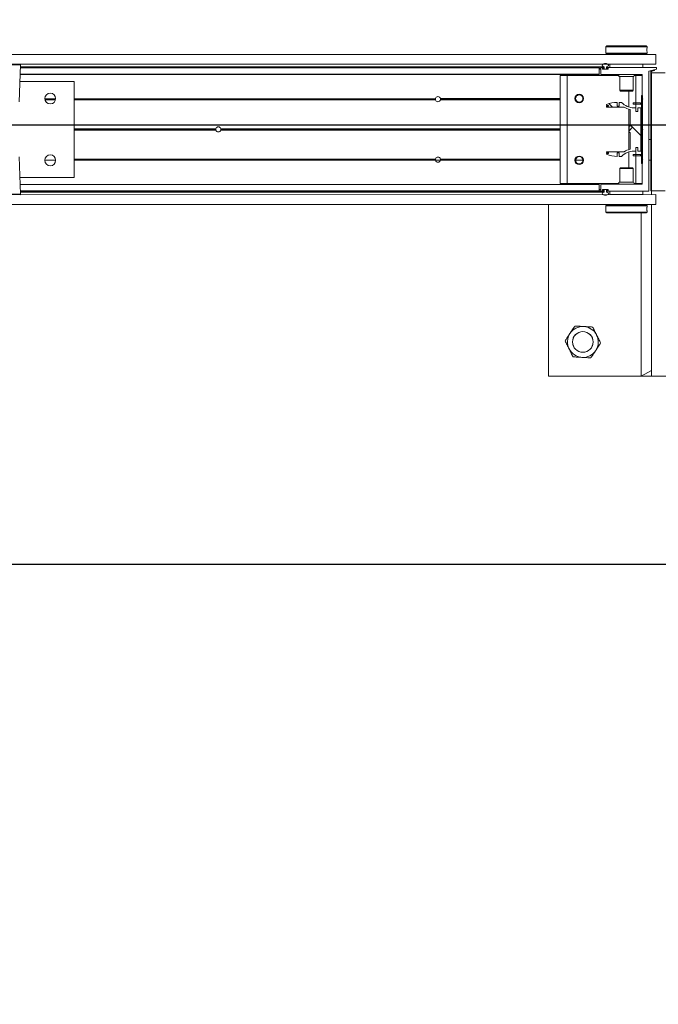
# Model space of a CAD drawing. Header units: feet. Extents: x 0 to 152508, y 0 to 59424.
# Tile 80 of 105: x 152386.23 to 152388.17, y 59278.21 to 59281.2. Entities that reach past the tile are written whole.
import ezdxf
from ezdxf import colors
from ezdxf.entities.mleader import LeaderData, LeaderLine
from ezdxf.math import Vec2, Vec3

# ---------------------------------------------------------------- set-up
doc = ezdxf.new("R2010")
doc.units = ezdxf.units.FT
doc.header["$LTSCALE"] = 0.05
doc.header["$MEASUREMENT"] = 0
doc.layers.add('Bridge plan$0$BR_P_Rail_Object', color=251, linetype='Continuous', lineweight=30)
doc.layers.add('Bridge plan$0$SC_Scratch7', color=252, linetype='Continuous', lineweight=0)
doc.layers.add('Trellis Base$0$L-ANNO-NOTE', color=30, linetype='Continuous')
doc.styles.add('Trellis Base$0$ARIAL', font='arial.ttf', dxfattribs={"width": 0.9})

# ---------------------------------------------------------------- blocks, each defined once
blk = doc.blocks.new('Bridge plan$0$HIGH ST SCREENWALL_13 PANEL PLAN_3')
at = {"layer": 'Bridge plan$0$SC_Scratch7', "lineweight": 0, "extrusion": (0, 0, -1)}
h = blk.add_hatch(dxfattribs=at)
h.set_pattern_fill('ANSI34', color=256, scale=0.1, style=0, pattern_type=2)
h.set_pattern_definition([(135.001858, (58.00038719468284, -13.85063081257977), (0.53031182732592, 0.5303462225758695), []), (135.001858, (57.82361089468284, -13.85063651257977), (0.53031182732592, 0.5303462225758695), []), (135.001858, (57.64683449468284, -13.85064231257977), (0.53031182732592, 0.5303462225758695), []), (135.001858, (57.47005819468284, -13.85064801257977), (0.53031182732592, 0.5303462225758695), [])])
h.paths.add_polyline_path([(48.40739765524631, -0.1475121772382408), (48.40696623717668, -0.1459023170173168), (48.41544738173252, -0.1436295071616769, 0.3394542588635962), (48.41730025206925, -0.1412146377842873), (48.41728854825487, 0.2196483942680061), (48.41895521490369, 0.2196484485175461), (48.41896691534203, -0.1412145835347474, -0.339454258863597), (48.41587879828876, -0.1452393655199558)])
h = blk.add_hatch(dxfattribs=at)
h.set_pattern_fill('ANSI31', color=256, scale=0.01, style=0, pattern_type=2)
h.set_pattern_definition([(135.001858, (57.99891070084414, -14.01248096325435), (0.08838530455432, 0.08839103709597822), [])])
h.paths.add_polyline_path([(48.44708286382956, 0.1361703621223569), (48.44708955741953, -0.07020422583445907), (48.44333956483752, -0.0702043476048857), (48.44333287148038, 0.136170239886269)])
h = blk.add_hatch(dxfattribs=at)
h.set_pattern_fill('ANSI38', color=256, scale=0.01, style=0, pattern_type=2)
h.set_pattern_definition([(135.001858, (57.90168505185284, -14.04333880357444), (0.08838530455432, 0.08839103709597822), []), (45.001858, (57.90168505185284, -14.04333880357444), (0.2651616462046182, 0.0883967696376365), [0.31249938, -0.18749962])])
h.paths.add_polyline_path([(48.45815915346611, -0.02167525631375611), (48.45815950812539, -0.03263323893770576), (48.44854666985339, -0.03263355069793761), (48.44854241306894, 0.0985997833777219), (48.45815525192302, 0.09860009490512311), (48.45815560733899, 0.08764211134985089), (48.46379864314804, 0.08764229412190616), (48.46379828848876, 0.09860027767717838), (48.46944132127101, 0.09860045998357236, 0.2061892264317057), (48.50707195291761, 0.1148089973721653), (48.51510999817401, 0.1148092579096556), (48.51511035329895, 0.1038512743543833), (48.52068776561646, 0.1038514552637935), (48.52068741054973, 0.1148094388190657, -0.09842250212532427), (48.5527085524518, 0.1084456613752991), (48.55270864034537, 0.105738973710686), (48.54697481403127, 0.1057387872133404), (48.54697489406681, 0.1032781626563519), (48.55270872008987, 0.1032783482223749), (48.5527088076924, 0.1005716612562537), (48.49981804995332, 0.1005699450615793, -0.0857050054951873), (48.48135091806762, 0.0932674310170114), (48.48135255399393, 0.04282667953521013), (48.48463338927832, 0.04282678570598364), (48.48463402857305, 0.02314178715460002), (48.48135319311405, 0.02314168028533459), (48.48135482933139, -0.02729907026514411, -0.08570500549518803), (48.49982243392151, -0.03460038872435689), (48.55271319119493, -0.03459867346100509), (48.55271328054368, -0.03730535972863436), (48.54697945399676, -0.03730554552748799), (48.54697953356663, -0.03976617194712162), (48.55271335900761, -0.03976598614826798), (48.55271344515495, -0.04247267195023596, -0.09842250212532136), (48.52069271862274, -0.04883852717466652), (48.52069236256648, -0.03788054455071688), (48.51511495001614, -0.03788072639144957), (48.51511530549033, -0.04883870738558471), (48.50707726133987, -0.04883896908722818, 0.206189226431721), (48.469445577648, -0.03263287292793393), (48.46380254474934, -0.03263305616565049), (48.4638021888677, -0.02167507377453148)])
at = {"layer": 'Bridge plan$0$SC_Scratch7', "lineweight": 0}
for p, q in [((-48.72904051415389, 0.7821573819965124), (-48.72905743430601, 0.2604917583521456)), ((-48.06237518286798, 0.7821357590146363), (-48.72904051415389, 0.7821573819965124)), ((-48.44780716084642, 0.2863191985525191), (-48.44779107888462, 0.7821482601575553)), ((-48.41654113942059, 0.7821472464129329), (-48.44779107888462, 0.7821482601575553)), ((-48.44779107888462, 0.7821482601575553), (-48.41654171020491, 0.7645691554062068)), ((-48.41654113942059, 0.7821472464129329), (-48.41655806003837, 0.260481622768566)), ((-48.41654113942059, 0.7821472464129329), (-48.41654171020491, 0.7645691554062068)), ((-48.3748745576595, 0.7821458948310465), (-48.41654113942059, 0.7821472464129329)), ((-48.55499452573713, 0.2838226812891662), (-48.5549946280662, 0.2806948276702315)), ((-48.55249445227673, 0.2863225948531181), (-48.55499452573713, 0.2838226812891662)), ((-48.55499452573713, 0.2838226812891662), (-48.42999477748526, 0.2838186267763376)), ((-48.55249445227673, 0.2863225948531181), (-48.43249468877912, 0.2863187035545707)), ((-48.42999477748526, 0.2838186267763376), (-48.43249468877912, 0.2863187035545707)), ((-48.43032881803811, 0.2746241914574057), (-48.43031811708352, 0.2728150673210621)), ((-48.42999487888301, 0.2806895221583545), (-48.42999477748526, 0.2838186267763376)), ((-52.39311260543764, 0.2606105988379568), (-48.40353725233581, 0.2604812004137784)), ((-48.55499504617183, 0.267755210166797), (-48.55499514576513, 0.264708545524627)), ((-48.55499514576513, 0.264708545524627), (-48.55249523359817, 0.2622084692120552)), ((-48.55499514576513, 0.264708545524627), (-48.42999539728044, 0.264704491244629)), ((-48.55249523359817, 0.2622084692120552), (-48.43249547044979, 0.2622045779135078)), ((-48.5487452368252, 0.2622083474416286), (-48.54874529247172, 0.2604859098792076)), ((-48.43624551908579, 0.2604822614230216), (-48.43624546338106, 0.2622046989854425)), ((-48.43249547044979, 0.2622045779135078), (-48.42999539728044, 0.264704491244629)), ((-48.42999539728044, 0.264704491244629), (-48.42999529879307, 0.2677536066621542)), ((-48.40353820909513, 0.2309812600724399), (-48.40353725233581, 0.2604812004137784)), ((-52.39311356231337, 0.2311106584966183), (-48.40353820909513, 0.2309812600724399)), ((-50.33203946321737, 0.2295088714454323), (-50.3983259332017, 0.2295110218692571)), ((-50.33599377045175, 0.1163774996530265), (-50.33203946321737, 0.2295088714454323)), ((-48.57541323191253, 0.219666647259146), (-50.33238148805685, 0.2197236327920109)), ((-48.5754132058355, 0.2204868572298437), (-50.33235281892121, 0.2205438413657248)), ((-50.3323208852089, 0.2214574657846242), (-48.55978820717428, 0.2213999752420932)), ((-50.33226033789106, 0.2231897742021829), (-48.56105688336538, 0.2231323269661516)), ((-48.57541385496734, 0.2004737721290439), (-48.57541323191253, 0.219666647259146)), ((-48.5754133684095, 0.215486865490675), (-48.57020504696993, 0.215486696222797)), ((-48.57541331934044, 0.2169868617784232), (-48.57020499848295, 0.2169866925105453)), ((-48.57541329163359, 0.2178201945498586), (-48.57020497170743, 0.2178200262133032)), ((-48.57541323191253, 0.219666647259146), (-48.5754132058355, 0.2204868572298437)), ((-48.57020553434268, 0.2004867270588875), (-48.57020491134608, 0.219666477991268)), ((-48.5693846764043, 0.2204866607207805), (-48.56123344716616, 0.2204863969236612)), ((-48.56520498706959, 0.2175829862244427), (-48.56520502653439, 0.2163484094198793)), ((-48.56520500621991, 0.2169865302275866), (-48.56424667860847, 0.2169864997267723)), ((-48.56520453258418, 0.2163198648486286), (-48.56424669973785, 0.2163198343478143)), ((-48.56517002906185, 0.2178198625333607), (-48.56424665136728, 0.2178198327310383)), ((-48.56438484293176, 0.215528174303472), (-48.54852529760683, 0.2155276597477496)), ((-48.56123351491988, 0.2184030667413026), (-48.56438474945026, 0.2184031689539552)), ((-48.56424669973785, 0.2163198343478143), (-48.56424672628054, 0.2155281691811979)), ((-48.56424667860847, 0.2169864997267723), (-48.56424669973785, 0.2163198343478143)), ((-48.56424665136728, 0.2178198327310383), (-48.56424667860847, 0.2169864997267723)), ((-48.56424665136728, 0.2178198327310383), (-48.56322642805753, 0.2178197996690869)), ((-48.56341339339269, 0.2154864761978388), (-48.54949675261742, 0.2154860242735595)), ((-48.55978832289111, 0.217819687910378), (-48.56322642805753, 0.2178197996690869)), ((-48.56041326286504, 0.2196661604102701), (-48.56041327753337, 0.2192232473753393)), ((-48.55978820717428, 0.2213999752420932), (-48.55978832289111, 0.217819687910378)), ((-48.55312167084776, 0.2178194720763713), (-48.55312155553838, 0.2213997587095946)), ((-48.54949667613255, 0.2178193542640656), (-48.55312167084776, 0.2178194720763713)), ((-48.55249662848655, 0.2192229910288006), (-48.55249661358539, 0.2196659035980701)), ((-48.54852520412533, 0.218402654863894), (-48.55167644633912, 0.2184027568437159)), ((-48.5516763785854, 0.2204860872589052), (-48.42519204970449, 0.2204819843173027)), ((-48.54866339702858, 0.2163193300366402), (-48.54866337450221, 0.2169859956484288)), ((-48.54770506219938, 0.2163478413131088), (-48.54770502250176, 0.2175824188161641)), ((-48.5424966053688, 0.2204857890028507), (-48.54249626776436, 0.2309024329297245)), ((-48.54249626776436, 0.2309024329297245), (-48.44249646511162, 0.2308991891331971)), ((-48.50812133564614, 0.2309846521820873), (-48.50812133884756, 0.230901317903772)), ((-48.47687139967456, 0.2309003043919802), (-48.47687139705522, 0.2309836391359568)), ((-48.44249646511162, 0.2308991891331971), (-48.44249680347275, 0.2204825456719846)), ((-48.42437187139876, 0.2196617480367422), (-48.42438366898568, -0.1441006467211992)), ((-48.41895521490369, 0.2196484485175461), (-48.41896691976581, -0.1412145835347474)), ((-48.41895521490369, 0.2196484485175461), (-48.41728854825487, 0.2196483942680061)), ((-48.41728854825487, 0.2196483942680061), (-48.41730025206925, -0.1412146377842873)), ((-48.41657100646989, -0.1386842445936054), (-48.41655938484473, 0.2196483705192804)), ((-48.41655901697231, 0.2309816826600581), (-48.41655938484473, 0.2196483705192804)), ((-48.37489280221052, 0.2196470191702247), (-48.41655938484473, 0.2196483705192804)), ((-48.57541388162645, 0.19965356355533), (-50.33308101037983, 0.1997105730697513)), ((-48.57541385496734, 0.2004737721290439), (-50.33305234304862, 0.2005307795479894)), ((-48.69333039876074, 0.1970532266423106), (-48.69334104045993, -0.1310711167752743)), ((-48.67249710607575, 0.1970525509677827), (-48.69333039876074, 0.1970532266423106)), ((-48.67249710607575, 0.1970525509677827), (-48.67250774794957, -0.1310717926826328)), ((-48.51612438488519, 0.197047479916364), (-48.67249710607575, 0.1970525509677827)), ((-48.57541396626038, 0.197049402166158), (-48.57541388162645, 0.19965356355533)), ((-48.57541388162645, 0.19965356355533), (-48.57541385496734, 0.2004737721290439)), ((-48.44602601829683, 0.1996493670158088), (-48.5693722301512, 0.1996533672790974)), ((-48.51291422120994, 0.1930898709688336), (-48.51291556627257, 0.1516070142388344)), ((-48.47208096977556, 0.1930885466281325), (-48.51291422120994, 0.1930898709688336)), ((-48.47208231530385, 0.1516056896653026), (-48.47208096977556, 0.1930885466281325)), ((-48.46416418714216, 0.1970457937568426), (-48.46887054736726, 0.1970459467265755)), ((-48.46416418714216, 0.1970457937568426), (-48.46416690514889, 0.1132542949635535)), ((-48.44520589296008, 0.1970451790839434), (-48.46416418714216, 0.1970457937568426)), ((-48.44520818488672, 0.1263161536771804), (-48.4452058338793, 0.1988291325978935)), ((-50.16916137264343, 0.1788719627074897), (-50.33380920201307, 0.1788773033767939)), ((-50.16917083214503, -0.1127941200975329), (-50.16916137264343, 0.1788719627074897)), ((-48.51291556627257, 0.1516070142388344), (-48.51054359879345, 0.149234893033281)), ((-48.47208231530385, 0.1516056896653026), (-48.51291556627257, 0.1516070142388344)), ((-48.47445443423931, 0.1492337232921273), (-48.47208231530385, 0.1516056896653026)), ((-50.2586002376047, 0.1259583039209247), (-50.22555897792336, 0.1259572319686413)), ((-49.07260203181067, 0.1230031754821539), (-50.16916318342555, 0.1230387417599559)), ((-49.07281008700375, 0.1246698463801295), (-50.16916312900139, 0.1247054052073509)), ((-49.07265828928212, 0.1263365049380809), (-50.16916307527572, 0.1263720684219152)), ((-49.07273027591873, 0.125919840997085), (-49.05726697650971, 0.1259193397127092)), ((-48.69333280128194, 0.1229908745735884), (-49.05739541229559, 0.1230026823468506)), ((-48.69333269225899, 0.1263242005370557), (-49.05733893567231, 0.1263360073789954)), ((-48.69333274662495, 0.1246575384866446), (-49.05718724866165, 0.1246693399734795)), ((-48.64690828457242, 0.1263226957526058), (-48.64905527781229, 0.1263227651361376)), ((-48.64671861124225, 0.1246560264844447), (-48.64889425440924, 0.1246560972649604)), ((-48.64626255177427, 0.1229893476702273), (-48.64851036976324, 0.1229894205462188)), ((-48.6468847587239, 0.1259060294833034), (-48.62478088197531, 0.1259053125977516)), ((-48.62357212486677, 0.1229886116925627), (-48.62540327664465, 0.1229886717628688)), ((-48.62318813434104, 0.1246552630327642), (-48.62494711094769, 0.1246553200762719)), ((-48.62302700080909, 0.1263219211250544), (-48.62475732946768, 0.1263219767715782)), ((-48.47445443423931, 0.1492337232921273), (-48.51054359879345, 0.149234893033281)), ((-48.48499903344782, 0.1492340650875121), (-48.48500059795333, 0.1009934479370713)), ((-48.44708955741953, -0.07020422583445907), (-48.44708286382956, 0.1361703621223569)), ((-48.44333287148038, 0.136170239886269), (-48.44708286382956, 0.1361703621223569)), ((-48.44521114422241, 0.03510759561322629), (-48.4452082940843, 0.1229828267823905)), ((-48.4452082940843, 0.1229828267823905), (-48.44270824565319, 0.1246494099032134)), ((-48.44270824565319, 0.1246494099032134), (-48.44520818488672, 0.1263161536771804)), ((-48.44333956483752, -0.0702043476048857), (-48.44333287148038, 0.136170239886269)), ((-48.42437491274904, 0.1258988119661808), (-48.41895825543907, 0.1258986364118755)), ((-48.55270872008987, 0.1032783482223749), (-48.5527088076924, 0.1005716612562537)), ((-48.5527088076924, 0.1005716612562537), (-48.49981805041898, 0.1005699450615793)), ((-48.54697489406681, 0.1032781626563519), (-48.55270872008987, 0.1032783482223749)), ((-48.5527085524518, 0.1084456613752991), (-48.55270864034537, 0.105738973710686)), ((-48.55270864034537, 0.105738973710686), (-48.54697481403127, 0.1057387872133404)), ((-48.54697481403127, 0.1057387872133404), (-48.54697489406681, 0.1032781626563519)), ((-48.52068776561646, 0.1038514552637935), (-48.52068741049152, 0.114809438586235)), ((-48.51511035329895, 0.1038512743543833), (-48.52068776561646, 0.1038514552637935)), ((-48.51510999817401, 0.1148092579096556), (-48.51511035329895, 0.1038512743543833)), ((-48.50707195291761, 0.1148089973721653), (-48.51510999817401, 0.1148092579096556)), ((-48.48500081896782, 0.09415194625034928), (-48.48500478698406, -0.02818335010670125)), ((-48.48135091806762, 0.0932674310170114), (-48.48135255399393, 0.04282667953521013)), ((-48.47184234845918, 0.1095045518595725), (-48.47184222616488, 0.1132545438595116)), ((-48.46350902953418, 0.109504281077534), (-48.47184234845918, 0.1095045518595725)), ((-48.46350890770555, 0.1132542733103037), (-48.47184222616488, 0.1132545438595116)), ((-48.46379828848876, 0.09860027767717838), (-48.46944132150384, 0.09860046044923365)), ((-48.46416702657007, 0.1095043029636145), (-48.46416738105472, 0.09860028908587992)), ((-48.46379864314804, 0.08764229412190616), (-48.46379828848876, 0.09860027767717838)), ((-48.46350902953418, 0.109504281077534), (-48.46350890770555, 0.1132542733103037)), ((-48.44950039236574, 0.1095038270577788), (-48.46350902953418, 0.109504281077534)), ((-48.44950027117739, 0.1132538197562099), (-48.46350890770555, 0.1132542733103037)), ((-48.45815525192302, 0.09860009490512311), (-48.45815560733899, 0.08764211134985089)), ((-48.44854241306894, 0.0985997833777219), (-48.45815525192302, 0.09860009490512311)), ((-48.44950039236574, 0.1095038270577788), (-48.44950027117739, 0.1132538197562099)), ((-48.44854666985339, -0.03263355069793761), (-48.44854241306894, 0.0985997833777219)), ((-48.45815560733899, 0.08764211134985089), (-48.46379864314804, 0.08764229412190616)), ((-48.42437693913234, 0.06339893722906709), (-48.41896028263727, 0.06339876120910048)), ((-49.73918509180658, 0.03090038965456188), (-50.169166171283, 0.03091433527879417)), ((-49.73947945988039, 0.03302498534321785), (-50.16916610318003, 0.03303892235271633)), ((-49.7391849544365, 0.03514956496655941), (-50.16916603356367, 0.03516350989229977)), ((-48.69333578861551, 0.0308664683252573), (-49.72414899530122, 0.03089990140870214)), ((-48.69333565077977, 0.03511564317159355), (-49.72414885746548, 0.03514907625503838)), ((-48.6933357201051, 0.03299105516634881), (-49.72385448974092, 0.03302447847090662)), ((-48.48463338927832, 0.04282678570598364), (-48.48463402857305, 0.02314178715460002)), ((-48.48135255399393, 0.04282667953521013), (-48.48463338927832, 0.04282678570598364)), ((-48.44521413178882, -0.05701681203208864), (-48.44521128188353, 0.03085842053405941)), ((-48.44521128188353, 0.03085842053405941), (-48.4430866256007, 0.03298293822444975)), ((-48.4430866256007, 0.03298293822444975), (-48.44521114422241, 0.03510759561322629)), ((-48.48463402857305, 0.02314178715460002), (-48.48135319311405, 0.02314168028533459)), ((-48.48135319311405, 0.02314168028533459), (-48.48135482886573, -0.02729907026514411)), ((-48.46380254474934, -0.03263305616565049), (-48.4638021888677, -0.02167507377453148)), ((-48.4638021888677, -0.02167507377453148), (-48.45815915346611, -0.02167525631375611)), ((-48.45815915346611, -0.02167525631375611), (-48.45815950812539, -0.03263323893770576)), ((-50.33205220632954, -0.1634204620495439), (-50.33599917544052, -0.05028883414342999)), ((-50.22567567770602, -0.05862572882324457), (-50.25849550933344, -0.05862466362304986)), ((-50.22597457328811, -0.05695905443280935), (-50.25819650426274, -0.05695800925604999)), ((-49.07281603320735, -0.0586631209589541), (-50.16916907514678, -0.05862756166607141)), ((-49.07260786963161, -0.05699646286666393), (-50.1691690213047, -0.05696089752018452)), ((-48.69333863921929, -0.05700876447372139), (-49.05740125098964, -0.05699695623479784)), ((-48.69333869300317, -0.05867542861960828), (-49.05719319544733, -0.05866362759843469)), ((-48.64672455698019, -0.05867694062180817), (-48.64890020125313, -0.05867686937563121)), ((-48.64626839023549, -0.05701029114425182), (-48.64851620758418, -0.05701021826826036)), ((-48.62357796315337, -0.05701102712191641), (-48.62540911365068, -0.05701096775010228)), ((-48.55271335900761, -0.03976598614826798), (-48.55271344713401, -0.04247267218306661)), ((-48.54697953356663, -0.03976617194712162), (-48.55271335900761, -0.03976598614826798)), ((-48.55271319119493, -0.03459867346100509), (-48.55271328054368, -0.03730535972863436)), ((-48.55271328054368, -0.03730535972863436), (-48.54697945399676, -0.03730554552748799)), ((-48.49982243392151, -0.03460038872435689), (-48.55271319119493, -0.03459867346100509)), ((-48.54697945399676, -0.03730554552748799), (-48.54697953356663, -0.03976617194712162)), ((-48.52069271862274, -0.04883852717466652), (-48.52069236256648, -0.03788054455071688)), ((-48.52069236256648, -0.03788054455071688), (-48.51511495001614, -0.03788072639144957)), ((-48.51511495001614, -0.03788072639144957), (-48.51511530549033, -0.04883870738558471)), ((-48.51511530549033, -0.04883870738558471), (-48.50707726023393, -0.04883896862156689)), ((-48.48500500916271, -0.03502485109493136), (-48.48500657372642, -0.0832654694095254)), ((-48.47184731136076, -0.04353680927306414), (-48.47184743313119, -0.04728680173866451)), ((-48.47184743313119, -0.04728680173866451), (-48.46351411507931, -0.04728707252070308)), ((-48.47184731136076, -0.04353680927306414), (-48.46351399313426, -0.04353707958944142)), ((-48.469445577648, -0.03263287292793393), (-48.46380254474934, -0.03263305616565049)), ((-48.46417211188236, -0.04728705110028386), (-48.4641748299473, -0.1310785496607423)), ((-48.46417163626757, -0.03263304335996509), (-48.46417199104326, -0.04353705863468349)), ((-48.46351399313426, -0.04353707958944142), (-48.46351411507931, -0.04728707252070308)), ((-48.46351411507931, -0.04728707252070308), (-48.44950547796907, -0.0472875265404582)), ((-48.46351399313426, -0.04353707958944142), (-48.4495053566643, -0.04353753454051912)), ((-48.45815950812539, -0.03263323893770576), (-48.44854666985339, -0.03263355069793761)), ((-48.44950547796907, -0.0472875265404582), (-48.4495053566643, -0.04353753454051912)), ((-48.44521424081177, -0.06035013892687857), (-48.44271419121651, -0.05868355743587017)), ((-48.44271419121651, -0.05868355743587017), (-48.44521413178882, -0.05701681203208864)), ((-50.22554926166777, -0.06029239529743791), (-50.2586220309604, -0.06029132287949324)), ((-49.07266434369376, -0.06032978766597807), (-50.16916912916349, -0.06029422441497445)), ((-48.69333874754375, -0.06034209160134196), (-49.0573449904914, -0.06033028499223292)), ((-48.64691433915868, -0.06034359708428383), (-48.64906133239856, -0.06034352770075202)), ((-48.62303305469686, -0.06034437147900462), (-48.6247633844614, -0.0603443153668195)), ((-48.51292326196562, -0.08563660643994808), (-48.51292460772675, -0.1271194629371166)), ((-48.51055113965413, -0.08326464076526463), (-48.51292326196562, -0.08563660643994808)), ((-48.51292326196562, -0.08563660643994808), (-48.47209000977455, -0.08563793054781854)), ((-48.51055113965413, -0.08326464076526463), (-48.47446197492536, -0.08326581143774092)), ((-48.47209000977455, -0.08563793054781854), (-48.47446197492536, -0.08326581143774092)), ((-48.47209135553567, -0.1271207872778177), (-48.47209000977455, -0.08563793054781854)), ((-48.44708955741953, -0.07020422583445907), (-48.44333956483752, -0.0702043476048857)), ((-48.4452165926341, -0.1328631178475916), (-48.44521424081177, -0.06035013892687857)), ((-50.33381866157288, -0.1127887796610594), (-50.16917083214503, -0.1127941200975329)), ((-48.57542469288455, -0.133679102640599), (-50.33309182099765, -0.1336220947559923)), ((-48.57542471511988, -0.1343671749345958), (-50.33306781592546, -0.1343101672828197)), ((-48.67250774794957, -0.1310717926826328), (-48.69334104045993, -0.1310711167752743)), ((-48.51613502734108, -0.1310768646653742), (-48.67250774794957, -0.1310717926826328)), ((-48.57542534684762, -0.1538243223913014), (-48.57542471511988, -0.1343671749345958)), ((-48.57542471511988, -0.1343671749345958), (-48.57542469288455, -0.133679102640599)), ((-48.57542469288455, -0.133679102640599), (-48.57542460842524, -0.1310749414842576)), ((-48.57021702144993, -0.1536923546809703), (-48.57021639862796, -0.1344994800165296)), ((-48.56939616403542, -0.1336792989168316), (-48.44603683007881, -0.1336832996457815)), ((-48.51292460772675, -0.1271194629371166), (-48.47209135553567, -0.1271207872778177)), ((-48.4641748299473, -0.1310785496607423), (-48.46888118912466, -0.1310783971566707)), ((-48.44521653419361, -0.1310791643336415), (-48.4641748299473, -0.1310785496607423)), ((-48.42438366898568, -0.1441006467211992), (-48.40094639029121, -0.1495180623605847)), ((-48.41657100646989, -0.1386842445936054), (-48.37490442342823, -0.1386855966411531)), ((-48.41587879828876, -0.1452393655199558), (-48.40739765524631, -0.1475121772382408)), ((-48.41544738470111, -0.1436295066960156), (-48.40696623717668, -0.1459023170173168)), ((-48.40696623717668, -0.1459023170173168), (-48.40739765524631, -0.1475121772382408)), ((-52.39312641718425, -0.1652218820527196), (-48.40355106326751, -0.1653512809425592)), ((-50.46462515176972, -0.1634161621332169), (-50.33205220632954, -0.1634204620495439)), ((-50.33369168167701, -0.1651180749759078), (-50.46298579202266, -0.1651138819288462)), ((-48.57542534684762, -0.1538243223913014), (-50.33238898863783, -0.1537673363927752)), ((-48.57542536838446, -0.1545123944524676), (-50.33236498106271, -0.1544554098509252)), ((-50.33233310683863, -0.1553690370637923), (-48.55980042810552, -0.1554265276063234)), ((-50.33227267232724, -0.1571013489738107), (-48.56106921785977, -0.1571587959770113)), ((-48.57542536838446, -0.1545123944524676), (-48.57542534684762, -0.1538243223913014)), ((-48.57542528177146, -0.1518457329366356), (-48.57021696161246, -0.1518459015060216)), ((-48.57542525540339, -0.1510124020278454), (-48.57021693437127, -0.151012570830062)), ((-48.57542523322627, -0.150345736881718), (-48.57021691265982, -0.150345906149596)), ((-48.57542520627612, -0.1495124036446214), (-48.57021688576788, -0.1495125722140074)), ((-48.56124561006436, -0.1545128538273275), (-48.56939683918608, -0.1545125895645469)), ((-48.56521692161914, -0.1503746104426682), (-48.56521696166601, -0.1516091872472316)), ((-48.56521694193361, -0.15101273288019), (-48.56425860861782, -0.1510127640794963)), ((-48.56521642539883, -0.1503460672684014), (-48.56425858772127, -0.1503460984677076)), ((-48.5651820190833, -0.1518460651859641), (-48.56425863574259, -0.1518460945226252)), ((-48.56439677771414, -0.1524294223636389), (-48.56124554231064, -0.1524295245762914)), ((-48.548537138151, -0.1495549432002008), (-48.56439668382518, -0.1495544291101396)), ((-48.56425860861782, -0.1510127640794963), (-48.56425863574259, -0.1518460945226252)), ((-48.56425863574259, -0.1518460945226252), (-48.56342530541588, -0.1518461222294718)), ((-48.56425858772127, -0.1503460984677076), (-48.5642586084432, -0.1510127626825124)), ((-48.56425856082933, -0.1495544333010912), (-48.56425858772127, -0.1503460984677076)), ((-48.56342530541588, -0.1518461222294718), (-48.5598003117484, -0.1518462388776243)), ((-48.54950859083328, -0.1495132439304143), (-48.56342522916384, -0.1495127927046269)), ((-48.56042535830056, -0.1532497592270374), (-48.56042537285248, -0.1536926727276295)), ((-48.5598003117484, -0.1518462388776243), (-48.55980042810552, -0.1554265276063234)), ((-48.55313377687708, -0.1554267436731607), (-48.55313366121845, -0.1518464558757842)), ((-48.55313366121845, -0.1518464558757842), (-48.54969555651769, -0.1518465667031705)), ((-48.55250872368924, -0.1536929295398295), (-48.55250870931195, -0.1532500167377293)), ((-48.40094655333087, -0.1545180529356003), (-48.55168854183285, -0.1545131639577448)), ((-48.55168847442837, -0.1524298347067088), (-48.54853723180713, -0.152429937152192)), ((-48.54867530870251, -0.1510132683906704), (-48.54867528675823, -0.1503466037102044)), ((-48.54771699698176, -0.1516097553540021), (-48.54771695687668, -0.1503751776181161)), ((-48.54250910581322, -0.1649301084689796), (-48.54250876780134, -0.15451346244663)), ((-48.44250930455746, -0.1649333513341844), (-48.54250910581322, -0.1649301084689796)), ((-48.50813417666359, -0.1649312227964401), (-48.50813419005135, -0.1653478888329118)), ((-48.47688425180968, -0.1653489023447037), (-48.47688423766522, -0.1649322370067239)), ((-48.44250896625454, -0.1545167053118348), (-48.44250930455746, -0.1649333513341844)), ((-48.40355201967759, -0.194851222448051), (-48.40355106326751, -0.1653512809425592)), ((-48.40094639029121, -0.1495180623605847), (-48.40094655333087, -0.1545180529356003)), ((-52.39312737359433, -0.194721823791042), (-48.40355201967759, -0.194851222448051)), ((-48.5550101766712, -0.1987354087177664), (-48.55501027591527, -0.2017845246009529)), ((-48.55251010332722, -0.1962354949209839), (-48.5550101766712, -0.1987354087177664)), ((-48.43001042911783, -0.1987394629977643), (-48.5550101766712, -0.1987354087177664)), ((-48.55467675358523, -0.2086551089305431), (-48.55468745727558, -0.2068459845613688)), ((-48.43251033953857, -0.1962393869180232), (-48.55251010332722, -0.1962354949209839)), ((-48.54876006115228, -0.1948465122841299), (-48.54876010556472, -0.1962356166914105)), ((-48.43626033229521, -0.1962392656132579), (-48.43626028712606, -0.1948501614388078)), ((-48.43001042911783, -0.1987394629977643), (-48.43251033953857, -0.1962393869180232)), ((-48.43001052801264, -0.2017861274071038), (-48.43001042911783, -0.1987394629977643)), ((-48.55501069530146, -0.2147204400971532), (-48.55501079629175, -0.2178495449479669)), ((-48.55501079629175, -0.2178495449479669), (-48.55251088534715, -0.2203496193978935)), ((-48.43001104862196, -0.2178535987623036), (-48.55501079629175, -0.2178495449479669)), ((-48.43251112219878, -0.2203535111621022), (-48.55251088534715, -0.2203496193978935)), ((-48.43251112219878, -0.2203535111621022), (-48.43001104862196, -0.2178535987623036)), ((-48.43001104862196, -0.2178535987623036), (-48.43001094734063, -0.2147257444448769))]:
    blk.add_line(p, q, dxfattribs=at)
at = {"layer": 'Bridge plan$0$SC_Scratch7', "lineweight": 0, "extrusion": (0, 0, -1)}
for centre, radius in [((48.62487743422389, 0.6779875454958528), 0.0314166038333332), ((48.62487743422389, 0.6779875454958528), 0.0312499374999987), ((50.24207958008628, 0.1267910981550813), 0.01654163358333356), ((48.63604112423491, 0.1267390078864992), 0.01302080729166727), ((50.2420856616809, -0.06070852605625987), 0.01654163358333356), ((48.63604720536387, -0.06076061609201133), 0.01302080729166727)]:
    blk.add_circle(centre, radius, dxfattribs=at)
at = {"layer": 'Bridge plan$0$SC_Scratch7', "lineweight": 0}
for centre, radius, start, end in [((-48.62487743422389, 0.6779875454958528), 0.04687490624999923, 93.33381642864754, 153.333816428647), ((-48.62487743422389, 0.6779875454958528), 0.04687490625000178, 33.33381642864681, 93.33381642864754), ((-48.62487743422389, 0.6779875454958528), 0.04687490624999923, 153.333816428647, 213.3338164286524), ((-48.62487743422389, 0.6779875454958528), 0.04687490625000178, 333.3338164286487, 33.33381642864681), ((-48.62487743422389, 0.6779875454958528), 0.04687490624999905, 213.3338164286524, 273.3338164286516), ((-48.62487743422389, 0.6779875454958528), 0.04687490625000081, 273.3338164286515, 333.3338164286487), ((-48.61731255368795, 0.2742673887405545), 0.06265684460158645, 354.0342443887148, 5.88784886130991), ((-50.3336788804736, 0.2295661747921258), 0.001640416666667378, 357.9981416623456, 64.26156538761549), ((-48.56938470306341, 0.2196664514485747), 0.0008202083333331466, 89.99814166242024, 179.9981416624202), ((-48.56438481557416, 0.216348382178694), 0.0008202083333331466, 179.9981416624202, 269.9981416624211), ((-48.56438477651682, 0.21758295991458), 0.0008202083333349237, 89.9981416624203, 179.9981416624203), ((-48.56341336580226, 0.2163198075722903), 0.0008333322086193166, 179.9982015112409, 269.9981416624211), ((-48.56322646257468, 0.2167786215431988), 0.001041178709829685, 89.9981416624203, 168.4830518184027), ((-48.56123348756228, 0.2192232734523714), 0.0008202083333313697, 269.9981416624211, 359.9981416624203), ((-48.56123347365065, 0.2196661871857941), 0.0008202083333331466, 359.9981416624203, 89.99814166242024), ((-48.56160521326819, 0.2214000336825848), 0.001817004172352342, 359.9981400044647, 72.43568222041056), ((-48.55130454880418, 0.2213996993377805), 0.001817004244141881, 107.5606013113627, 179.9981416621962), ((-48.55167642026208, 0.2192229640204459), 0.0008202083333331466, 179.9981416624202, 269.9981416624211), ((-48.55167640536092, 0.2196658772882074), 0.0008202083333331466, 89.99814166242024, 179.9981416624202), ((-48.54949672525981, 0.216319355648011), 0.00083333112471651, 269.9981416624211, 359.9981802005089), ((-48.54949670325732, 0.2169860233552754), 0.000833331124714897, 359.9981056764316, 89.99814166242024), ((-48.54852527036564, 0.2163478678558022), 0.0008202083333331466, 269.9981416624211, 359.9981416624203), ((-48.54852523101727, 0.2175824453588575), 0.0008202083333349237, 359.9981416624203, 89.9981416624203), ((-48.42519207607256, 0.2196617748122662), 0.0008202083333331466, 359.9981416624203, 89.99814166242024), ((-48.56937220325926, 0.2004867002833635), 0.0008333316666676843, 179.9981416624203, 269.9981416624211), ((-48.51291411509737, 0.1963707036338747), 0.003280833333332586, 89.99814166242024, 269.9981416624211), ((-48.47208086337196, 0.1963693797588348), 0.003280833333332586, 269.9981416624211, 89.99814166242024), ((-48.44602604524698, 0.1988291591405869), 0.0008202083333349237, 359.9981416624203, 89.9981416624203), ((-49.06499866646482, 0.1247986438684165), 0.007812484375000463, 168.6473907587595, 180.9446345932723), ((-49.06499866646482, 0.1247986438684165), 0.007812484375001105, 180.9446345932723, 193.2865001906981), ((-49.06499866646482, 0.1247986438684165), 0.007812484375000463, 11.34889256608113, 168.6473907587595), ((-49.06499866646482, 0.1247986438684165), 0.007812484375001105, 193.2865001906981, 346.7097831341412), ((-49.06499866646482, 0.1247986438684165), 0.007812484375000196, 346.7097831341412, 359.0516487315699), ((-49.06499866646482, 0.1247986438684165), 0.007812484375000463, 359.0516487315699, 11.34889256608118), ((-48.63583279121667, 0.1267390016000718), 0.01108331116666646, 357.8436572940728, 182.1526260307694), ((-48.63583279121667, 0.1267390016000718), 0.01108331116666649, 182.1526260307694, 190.8324766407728), ((-48.63583279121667, 0.1267390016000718), 0.01108331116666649, 190.8324766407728, 199.7742688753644), ((-48.63583279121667, 0.1267390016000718), 0.01108331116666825, 199.7742688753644, 340.222014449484), ((-48.63583279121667, 0.1267390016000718), 0.01108331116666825, 340.222014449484, 349.1638066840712), ((-48.63583279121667, 0.1267390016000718), 0.01108331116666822, 349.1638066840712, 357.8436572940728), ((-48.52069012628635, 0.0310795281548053), 0.08372991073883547, 89.9981416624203, 112.4825022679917), ((-48.46943964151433, 0.1503913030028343), 0.05179084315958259, 223.3961394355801, 269.9981416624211), ((-48.46943964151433, 0.1503913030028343), 0.05835250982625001, 238.6273874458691, 258.2216459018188), ((-48.44950047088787, 0.1070871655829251), 0.002416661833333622, 359.9981416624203, 89.9981416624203), ((-48.44950047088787, 0.1070871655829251), 0.006166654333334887, 66.92587189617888, 89.9981416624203), ((-49.73166697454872, 0.0330247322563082), 0.007812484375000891, 164.2179419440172, 179.9981416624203), ((-49.73166697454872, 0.0330247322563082), 0.007812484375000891, 179.9981416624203, 195.7783413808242), ((-49.73166697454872, 0.0330247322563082), 0.007812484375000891, 195.7783413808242, 344.2179419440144), ((-49.73166697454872, 0.0330247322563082), 0.007812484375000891, 15.77834138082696, 164.2179419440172), ((-49.73166697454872, 0.0330247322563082), 0.007812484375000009, 344.2179419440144, 359.9981416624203), ((-49.73166697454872, 0.0330247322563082), 0.007812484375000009, 359.9981416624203, 15.77834138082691), ((-48.46944725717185, -0.08442371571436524), 0.05835250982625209, 101.774637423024, 121.3688958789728), ((-49.06500462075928, -0.05879242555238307), 0.007812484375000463, 179.0516487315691, 191.3488925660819), ((-49.06500462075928, -0.05879242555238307), 0.007812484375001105, 166.7097831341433, 179.0516487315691), ((-49.06500462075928, -0.05879242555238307), 0.007812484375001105, 13.2865001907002, 166.7097831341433), ((-49.06500462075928, -0.05879242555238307), 0.007812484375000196, 0.9446345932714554, 13.2865001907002), ((-49.06500462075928, -0.05879242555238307), 0.007812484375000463, 348.6473907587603, 0.9446345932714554), ((-48.63583887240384, -0.06076062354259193), 0.01108331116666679, 169.1638066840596, 177.8436572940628), ((-48.63583887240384, -0.06076062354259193), 0.01108331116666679, 160.2220144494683, 169.1638066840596), ((-48.63583887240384, -0.06076062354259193), 0.01108331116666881, 19.77426887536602, 160.2220144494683), ((-48.63583887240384, -0.06076062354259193), 0.01108331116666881, 10.83247664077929, 19.77426887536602), ((-48.63583887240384, -0.06076062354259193), 0.01108331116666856, 2.152626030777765, 10.83247664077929), ((-48.52069000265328, 0.03489138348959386), 0.08372991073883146, 247.5137810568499, 269.9981416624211), ((-48.46944725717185, -0.08442371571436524), 0.05179084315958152, 89.9981416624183, 136.600143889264), ((-48.44950527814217, -0.0411208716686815), 0.006166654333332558, 269.9981416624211, 293.0704114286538), ((-48.44950527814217, -0.0411208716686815), 0.002416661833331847, 269.9981416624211, 359.9981416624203), ((-49.06500462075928, -0.05879242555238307), 0.007812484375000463, 191.3488925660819, 348.6473907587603), ((-48.63583887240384, -0.06076062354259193), 0.01108331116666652, 177.8436572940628, 2.152626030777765), ((-48.56939619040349, -0.1344995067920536), 0.0008202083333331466, 89.99814166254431, 179.9981416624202), ((-48.51292471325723, -0.1304002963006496), 0.003280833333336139, 89.99814166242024, 269.9981416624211), ((-48.47209146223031, -0.1304016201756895), 0.003280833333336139, 269.9981416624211, 89.99814166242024), ((-48.44603680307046, -0.1328630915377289), 0.0008202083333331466, 269.9981416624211, 359.9981416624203), ((-48.41480025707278, -0.1412147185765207), 0.004166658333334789, 179.99814166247, 254.998141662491), ((-48.41480025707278, -0.1412147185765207), 0.002499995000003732, 179.9981416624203, 254.9981416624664), ((-50.33369162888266, -0.1634776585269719), 0.00164041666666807, 269.9981416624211, 1.998141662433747), ((-48.56939681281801, -0.1536923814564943), 0.0008202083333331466, 179.9981416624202, 269.9981416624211), ((-48.56439675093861, -0.1516092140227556), 0.0008202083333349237, 179.9981416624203, 269.9981416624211), ((-48.56439671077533, -0.1503746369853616), 0.0008202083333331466, 89.99814166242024, 179.9981416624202), ((-48.56342527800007, -0.1510127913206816), 0.000833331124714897, 179.9981056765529, 269.9981416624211), ((-48.56342525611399, -0.1503461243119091), 0.000833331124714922, 89.9981416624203, 179.9981802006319), ((-48.5612455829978, -0.1536926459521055), 0.0008202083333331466, 269.9981416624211, 359.9981416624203), ((-48.56124556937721, -0.1532497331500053), 0.0008202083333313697, 359.9981416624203, 89.99814166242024), ((-48.56161743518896, -0.1554264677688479), 0.001817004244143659, 287.5606013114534, 359.9981416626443), ((-48.55131677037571, -0.1554268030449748), 0.001817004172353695, 179.9981400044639, 252.4356822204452), ((-48.55168851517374, -0.1536929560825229), 0.0008202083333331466, 179.9981416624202, 269.9981416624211), ((-48.55168850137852, -0.1532500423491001), 0.0008202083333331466, 89.99814166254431, 179.9981416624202), ((-48.54969552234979, -0.1508053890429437), 0.00104117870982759, 269.9981416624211, 348.4830518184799), ((-48.54950861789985, -0.1503465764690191), 0.0008333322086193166, 359.9982015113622, 89.9981416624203), ((-48.54853720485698, -0.1516097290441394), 0.0008202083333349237, 269.9981416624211, 359.9981416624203), ((-48.5485371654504, -0.1503751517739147), 0.0008202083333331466, 359.9981416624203, 89.99814166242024), ((-48.36769302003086, -0.208298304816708), 0.0626568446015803, 174.0342443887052, 185.8878488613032)]:
    blk.add_arc(centre, radius, start, end, dxfattribs=at)
for centre, major_axis, ratio, end_param in [((-48.55645467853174, 0.2277201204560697), (0.009374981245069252, -3.040691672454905e-07), 0.5617178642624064, 10.48246647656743), ((-48.55646731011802, -0.1617468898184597), (-0.009374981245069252, 3.040691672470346e-07), 0.5617178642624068, 10.4824664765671)]:
    blk.add_ellipse(centre, major_axis=major_axis, ratio=ratio, start_param=5.225496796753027, end_param=end_param, dxfattribs=at)
for points, knots in [([(-48.66676656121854, 0.6990246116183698), (-48.66647861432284, 0.6995979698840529), (-48.66429839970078, 0.7039392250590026), (-48.66018776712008, 0.7121243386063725), (-48.65648776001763, 0.7194918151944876), (-48.65462080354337, 0.7232093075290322)], [0, 0, 0, 0, 0.070102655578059, 0.5307909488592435, 1, 1, 1, 1]), ([(-48.65462080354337, 0.7232093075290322), (-48.65023305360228, 0.7234649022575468), (-48.6413771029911, 0.7239807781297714), (-48.63222233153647, 0.7245140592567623), (-48.62760336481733, 0.7247831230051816)], [0, 0, 0, 0, 0.4954579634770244, 1, 1, 1, 1]), ([(-48.62760336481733, 0.7247831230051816), (-48.62696284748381, 0.7248204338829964), (-48.62211310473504, 0.7251029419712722), (-48.61296927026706, 0.7256355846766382), (-48.6047388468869, 0.7261150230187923), (-48.60058592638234, 0.7263569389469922)], [0, 0, 0, 0, 0.07010265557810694, 0.5307909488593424, 1, 1, 1, 1]), ([(-48.60058592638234, 0.7263569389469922), (-48.59868553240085, 0.723467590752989), (-48.59486560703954, 0.7176597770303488), (-48.58986215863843, 0.7100525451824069), (-48.58679590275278, 0.7053906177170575), (-48.5857142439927, 0.7037460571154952)], [0, 0, 0, 0, 0.3905333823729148, 0.7850020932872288, 1, 1, 1, 1]), ([(-48.67891231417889, 0.6748399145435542), (-48.67693978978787, 0.6787676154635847), (-48.67295857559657, 0.6866950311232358), (-48.66884302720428, 0.6948899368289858), (-48.66676656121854, 0.6990246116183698)], [0, 0, 0, 0, 0.4954579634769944, 1, 1, 1, 1]), ([(-48.5857142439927, 0.7037460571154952), (-48.58369061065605, 0.7006693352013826), (-48.57961139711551, 0.6944673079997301), (-48.57466066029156, 0.6869402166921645), (-48.57176142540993, 0.682532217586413), (-48.5708425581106, 0.6811351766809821)], [0, 0, 0, 0, 0.4020739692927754, 0.8104971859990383, 1, 1, 1, 1]), ([(-48.66404063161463, 0.6522290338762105), (-48.66512229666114, 0.6538735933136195), (-48.66816684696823, 0.6585025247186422), (-48.67317050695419, 0.6661100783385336), (-48.67699076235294, 0.6719183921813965), (-48.67891231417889, 0.6748399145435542)], [0, 0, 0, 0, 0.2149974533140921, 0.6051517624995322, 1, 1, 1, 1]), ([(-48.5708425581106, 0.6811351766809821), (-48.57281508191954, 0.6772074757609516), (-48.5767962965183, 0.6692800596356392), (-48.58091184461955, 0.6610851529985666), (-48.58298831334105, 0.6569504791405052)], [0, 0, 0, 0, 0.4954579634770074, 1, 1, 1, 1]), ([(-48.64916894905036, 0.6296181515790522), (-48.65008781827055, 0.6310151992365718), (-48.65295817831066, 0.6353792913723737), (-48.65790771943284, 0.6429045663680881), (-48.66198699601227, 0.6491066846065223), (-48.66404063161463, 0.6522290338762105)], [0, 0, 0, 0, 0.189503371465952, 0.5919695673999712, 1, 1, 1, 1]), ([(-48.62215150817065, 0.6311919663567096), (-48.62279202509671, 0.6311546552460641), (-48.62764176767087, 0.6308721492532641), (-48.63678559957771, 0.6303395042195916), (-48.64501602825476, 0.6298600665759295), (-48.64916894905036, 0.6296181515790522)], [0, 0, 0, 0, 0.07010265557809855, 0.5307909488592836, 1, 1, 1, 1]), ([(-48.59513406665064, 0.6327657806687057), (-48.59952182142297, 0.6325101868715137), (-48.6083777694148, 0.6319943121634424), (-48.61753254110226, 0.6314610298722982), (-48.62215150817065, 0.6311919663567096)], [0, 0, 0, 0, 0.4954579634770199, 1, 1, 1, 1]), ([(-48.58298831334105, 0.6569504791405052), (-48.58327625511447, 0.6563771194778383), (-48.58545647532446, 0.6520358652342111), (-48.5895671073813, 0.64385075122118), (-48.59326711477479, 0.6364832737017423), (-48.59513406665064, 0.6327657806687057)], [0, 0, 0, 0, 0.07010265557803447, 0.5307909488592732, 1, 1, 1, 1]), ([(-48.43033509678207, 0.2742615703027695), (-48.43032740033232, 0.2749910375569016), (-48.43031200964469, 0.2764498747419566), (-48.43020423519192, 0.2784000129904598), (-48.43008735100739, 0.2798604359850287), (-48.43000319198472, 0.2806930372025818), (-48.43000333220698, 0.2806905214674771), (-48.43000338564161, 0.2806895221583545)], [0, 0, 0, 0, 0.2140444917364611, 0.4280607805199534, 0.6428083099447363, 0.8580379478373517, 1, 1, 1, 1]), ([(-48.43003213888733, 0.2681151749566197), (-48.43003209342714, 0.2681146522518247), (-48.43000037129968, 0.2677621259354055), (-48.42998568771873, 0.2676780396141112), (-48.4300212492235, 0.2679896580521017), (-48.4301250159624, 0.2690826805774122), (-48.43024411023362, 0.2707358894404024), (-48.43032333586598, 0.2725663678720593), (-48.43033175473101, 0.2737797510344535), (-48.43033509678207, 0.2742615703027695)], [0, 0, 0, 0, 0.0002623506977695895, 0.1771374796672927, 0.3531789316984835, 0.5291976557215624, 0.706035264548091, 0.8832702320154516, 1, 1, 1, 1]), ([(-48.55497343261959, -0.2021460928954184), (-48.55497347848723, -0.2021455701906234), (-48.55500520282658, -0.2017930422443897), (-48.55501988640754, -0.201708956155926), (-48.5549843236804, -0.2020205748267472), (-48.55488055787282, -0.2031135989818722), (-48.55476146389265, -0.2047668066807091), (-48.55468223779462, -0.2065972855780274), (-48.55467382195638, -0.2078106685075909), (-48.55467048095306, -0.2082924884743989)], [0, 0, 0, 0, 0.0002623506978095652, 0.1771374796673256, 0.3531789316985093, 0.5291976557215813, 0.7060352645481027, 0.8832702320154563, 1, 1, 1, 1]), ([(-48.55467048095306, -0.2082924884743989), (-48.55467817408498, -0.2090219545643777), (-48.55469356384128, -0.2104807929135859), (-48.55480133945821, -0.2124309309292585), (-48.55491822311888, -0.2138913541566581), (-48.55500237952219, -0.2147239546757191), (-48.55500224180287, -0.2147214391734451), (-48.55500218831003, -0.2147204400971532)], [0, 0, 0, 0, 0.2140444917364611, 0.4280607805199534, 0.6428083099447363, 0.8580379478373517, 1, 1, 1, 1])]:
    blk.add_open_spline(points, degree=3, knots=knots, dxfattribs=at)
blk = doc.blocks.new('Bridge plan')
at = {"layer": 'Bridge plan$0$BR_P_Rail_Object', "lineweight": -3}
for p, q in [((1828195.652751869, 711482.1428165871), (1828078.811847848, 711482.1428165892)), ((1828195.652751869, 711480.8094832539), (1828078.811847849, 711480.8094832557))]:
    blk.add_line(p, q, dxfattribs=at)
at = {"layer": 'Bridge plan$0$SC_Scratch7', "lineweight": -3, "extrusion": (0, 0, -1), "rotation": 180.0002309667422}
blk.add_blockref('Bridge plan$0$HIGH ST SCREENWALL_13 PANEL PLAN_3', (-1828175.626942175, 711482.1630846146), dxfattribs=at)
blk = doc.blocks.new('Trellis Base')
blk.add_blockref('Bridge plan', (-1675739.0632623, -652201.2630976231))
at = {"layer": 'Trellis Base$0$L-ANNO-NOTE'}
ml = blk.add_multileader_mtext('Standard', dxfattribs=at)
ml.set_content('W. LIVINGSTON AVENUE', color=11, style='Trellis Base$0$ARIAL')
ml.set_leader_properties()
ml.build(insert=Vec2(0, 0))
ml.multileader.update_dxf_attribs({"has_dogleg": 0, "dogleg_length": 0.36, "arrow_head_size": 1.25, "scale": 10})
ctx = ml.context
ctx.base_point, ctx.scale, ctx.char_height, ctx.arrow_head_size, ctx.landing_gap_size, ctx.plane_origin, ctx.plane_x_axis, ctx.plane_y_axis = Vec3(152493.4333448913, 59387.86988106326), 10, 1.25, 1.25, 0.5, Vec3(152496.4817137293, 59382.31385021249), Vec3(0.2347390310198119, 0.9720584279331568), Vec3(-0.9720584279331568, 0.2347390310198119)
notes = []
notes.append((ctx, [(0, (0, 0, 0), (0, 0), (1, 0), 1, [])]))
ctx.mtext.insert, ctx.mtext.text_direction, ctx.mtext.rotation, ctx.mtext.flow_direction = Vec3(152492.9328174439, 59388.50512407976), Vec3(0.2347390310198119, 0.9720584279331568), 1.333846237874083, 5
ml = blk.add_multileader_mtext('Standard', dxfattribs=at)
ml.set_content('S. FRONT STREET', color=11, style='Trellis Base$0$ARIAL')
ml.set_leader_properties()
ml.build(insert=Vec2(0, 0))
ml.multileader.update_dxf_attribs({"has_dogleg": 0, "dogleg_length": 0.36, "arrow_head_size": 1.25, "scale": 10})
ctx = ml.context
ctx.base_point, ctx.scale, ctx.char_height, ctx.arrow_head_size, ctx.landing_gap_size, ctx.plane_origin = Vec3(152391.6984540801, 59316.60244546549), 10, 1.25, 1.25, 0.5, Vec3(152387.0132386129, 59312.33503554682)
notes.append((ctx, [(0, (0, 0, 0), (0, 0), (1, 0), 1, [])]))
ctx.mtext.insert, ctx.mtext.flow_direction = Vec3(152392.1984540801, 59317.23810371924), 5
for ctx, leaders in notes:
    for number, flags, end, landing, length, lines in leaders:
        leader = LeaderData()
        leader.index, (leader.has_last_leader_line, leader.has_dogleg_vector, leader.attachment_direction) = number, flags
        leader.last_leader_point, leader.dogleg_vector, leader.dogleg_length = Vec3(end), Vec3(landing), length
        for number, points, colour, breaks in lines:
            line = LeaderLine()
            line.index, line.vertices, line.color, line.breaks = number, Vec3.list(points), colors.encode_raw_color(colour), breaks
            leader.lines.append(line)
        ctx.leaders.append(leader)

msp = doc.modelspace()

# ---------------------------------------------------------------- block references
msp.add_blockref('Trellis Base', (0, 0))

doc.saveas('drawing.dxf')
